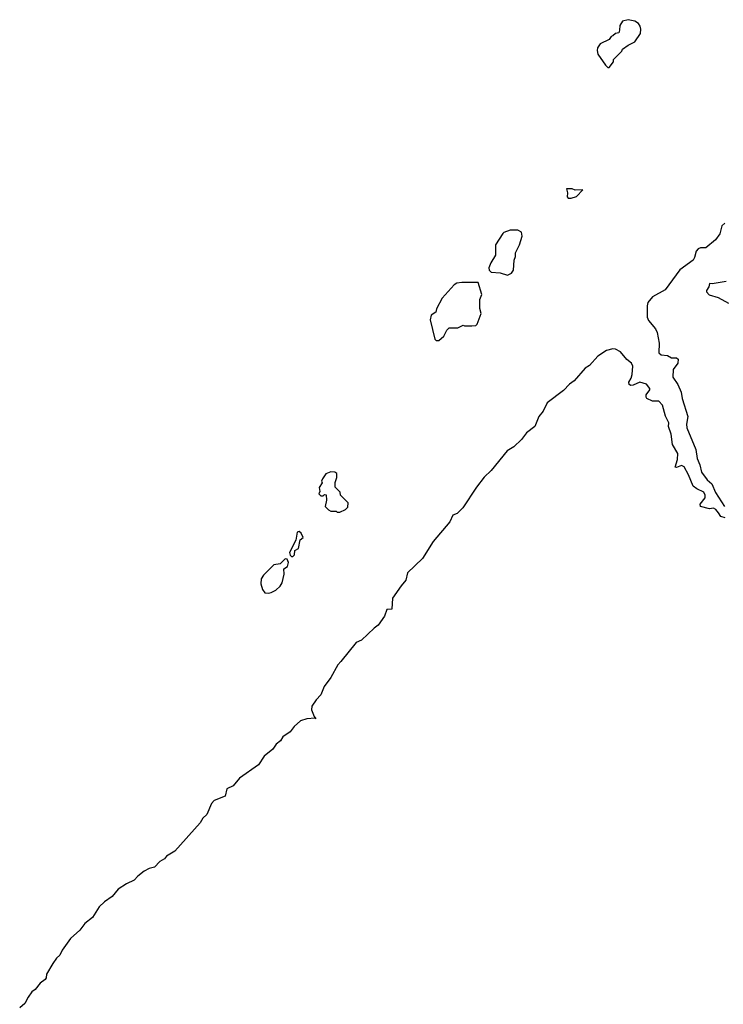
# Model space of a CAD drawing. Extents: x 2673234 to 2760940, y 830506 to 955455.
# Tile 46 of 62: x 2683975 to 2689513, y 921488 to 929238. Entities that reach past the tile are written whole.
import ezdxf

# ---------------------------------------------------------------- set-up
doc = ezdxf.new("R2010")
doc.units = 0

msp = doc.modelspace()

# ---------------------------------------------------------------- linework, layer by layer
at = {"layer": '0CON10XD'}
for points in [[(2688615, 928860), (2688650, 928905), (2688650, 928925), (2688715, 928990), (2688720, 929005), (2688765, 929037.5), (2688815.9, 929064.1), (2688860.7, 929129.3), (2688863.6, 929163.6), (2688857.7, 929187.7), (2688845, 929207.5), (2688816.1, 929226.1), (2688765, 929237.5), (2688720, 929225), (2688698.3, 929191.7), (2688697.5, 929155), (2688690, 929135), (2688665, 929130), (2688645, 929110), (2688630, 929105), (2688615, 929082.5), (2688545, 929047.5), (2688523.9, 929016.1), (2688520, 928995), (2688526.7, 928965), (2688585, 928880), (2688605, 928860), (2688615, 928860)], [(2688315, 927832.5), (2688357.5, 927845), (2688408.3, 927898.3), (2688347, 927897), (2688323.6, 927906.4), (2688280, 927905), (2688287.5, 927875), (2688283, 927843), (2688293, 927833), (2688315, 927832.5)], [(2689525, 927635.4), (2689501.5, 927615), (2689486.6, 927553.4), (2689451.9, 927505), (2689375, 927442.5), (2689335, 927440.8), (2689315, 927433.8), (2689300.8, 927415), (2689287.5, 927365), (2689276, 927345), (2689172.4, 927267.6), (2689055, 927112.5), (2688956.2, 927055), (2688919.5, 927010.5), (2688912.7, 926985), (2688913.6, 926895), (2688925, 926869.2), (2688980, 926805), (2688992.5, 926775), (2689007.7, 926692.3), (2689005.7, 926615.7), (2689025, 926600), (2689075, 926595.6), (2689106.2, 926575), (2689145.4, 926575.4), (2689158.6, 926565), (2689156.1, 926533.9), (2689117.5, 926485), (2689116.2, 926425), (2689155, 926366.7), (2689181.2, 926305), (2689188.8, 926255), (2689234.3, 926115), (2689224.3, 926055), (2689227.1, 926025), (2689296.5, 925855), (2689308.2, 925785), (2689328.9, 925735), (2689341.4, 925675), (2689386.1, 925616.1), (2689423.3, 925585), (2689451.2, 925515), (2689524, 925405)], [(2687815, 927227.5), (2687825, 927232.5), (2687846.4, 927243.6), (2687862.5, 927265), (2687867.5, 927345), (2687877.5, 927375), (2687878.3, 927401.7), (2687910, 927465), (2687930, 927535), (2687926.1, 927566.1), (2687895, 927580), (2687835, 927581.2), (2687785, 927563.3), (2687776.7, 927555), (2687721.2, 927465), (2687720, 927385), (2687683.8, 927325), (2687667.5, 927285), (2687670, 927265), (2687685, 927250), (2687756.4, 927246.4), (2687815, 927227.5)], [(2687275, 926712.5), (2687313, 926747), (2687337.5, 926795), (2687355, 926812.5), (2687425, 926812.5), (2687465, 926832.5), (2687475, 926827.5), (2687535, 926827.5), (2687565, 926830), (2687575, 926840), (2687606.7, 926925), (2687597.5, 926965), (2687596.7, 927035), (2687612.5, 927075), (2687585, 927170), (2687455, 927170), (2687415, 927164.2), (2687395, 927150), (2687300, 927045), (2687255, 926962.5), (2687251.2, 926935), (2687215, 926912.5), (2687205.8, 926875.8), (2687243, 926723), (2687253, 926713), (2687275, 926712.5)], [(2689535, 927176.7), (2689425, 927157.5), (2689405, 927160), (2689400, 927135), (2689380, 927105), (2689380, 927095), (2689403, 927073), (2689471.7, 927051.7), (2689555, 927007.5)], [(2689527.5, 925317.5), (2689495, 925326.7), (2689475.8, 925355.8), (2689455, 925382.5), (2689435, 925392.5), (2689405, 925388.8), (2689333.3, 925405), (2689332, 925425), (2689370, 925475), (2689370, 925495), (2689359.2, 925519.2), (2689305, 925544.3), (2689277.1, 925565), (2689240.6, 925655), (2689205, 925718.6), (2689185, 925728.5), (2689145, 925713.1), (2689133.8, 925715), (2689153.9, 925776.1), (2689155, 925822.5), (2689112.7, 925895), (2689102.2, 925975), (2689081.9, 926035), (2689084, 926065), (2689057, 926117), (2689033.6, 926203.6), (2689005, 926234.2), (2688955, 926234.4), (2688912, 926255), (2688905.7, 926265.7), (2688905.7, 926285), (2688935.4, 926324.6), (2688935.6, 926334.4), (2688907.7, 926367.7), (2688855, 926385.3), (2688805, 926361.8), (2688785, 926359.7), (2688772.3, 926365), (2688770.8, 926385), (2688788.2, 926415), (2688796, 926445), (2688800.1, 926510.1), (2688790, 926535), (2688755, 926561.8), (2688705, 926624.2), (2688665, 926644.2), (2688644.2, 926645.8), (2688595, 926634), (2688525, 926588), (2688459.2, 926515), (2688425.8, 926494.2), (2688338.6, 926395), (2688301.6, 926368.4), (2688255, 926318.2), (2688127.9, 926222.1), (2688095, 926156.2), (2688060, 926115), (2688030, 926035), (2687965, 925985.8), (2687925.9, 925934.1), (2687865, 925876.2), (2687812, 925845), (2687685, 925690), (2687632.1, 925637.9), (2687571.2, 925558.8), (2687463.8, 925395), (2687419.4, 925350.6), (2687385, 925338), (2687362, 925285), (2687228.3, 925131.7), (2687145, 924996.2), (2687028, 924885), (2687013.8, 924825), (2686977, 924783), (2686910, 924685), (2686905, 924597.5), (2686865, 924594.4), (2686847.7, 924542.3), (2686797.5, 924472.5), (2686765, 924449.3), (2686665, 924354.5), (2686623.3, 924335), (2686504, 924185), (2686479.1, 924160.9), (2686425, 924060), (2686371.7, 923988.3), (2686344.3, 923925), (2686307.5, 923885), (2686274.5, 923835.5), (2686273.1, 923805), (2686292.7, 923752.7), (2686306.2, 923733.8), (2686300, 923740), (2686235, 923735.8), (2686185, 923718.8), (2686135.6, 923674.4), (2686105, 923633.3), (2686045, 923593.3), (2686029.1, 923560.9), (2685993.3, 923536.7), (2685968.1, 923495), (2685900.2, 923439.8), (2685855, 923374), (2685705, 923266.7), (2685655, 923208.8), (2685606.7, 923185), (2685592.5, 923125), (2685505, 923092.5), (2685485, 923067.5), (2685447.3, 922982.7), (2685417.7, 922952.3), (2685394.3, 922915.7), (2685195, 922694), (2685130, 922655), (2685115.9, 922634.1), (2685078.1, 922611.9), (2685035, 922566.7), (2684995, 922556), (2684954.3, 922535.7), (2684905, 922496.2), (2684876.7, 922465), (2684815, 922436.2), (2684750, 922395), (2684702.1, 922337.9), (2684642, 922295), (2684599.4, 922255), (2684549.1, 922170.9), (2684488.1, 922125), (2684447.1, 922072.9), (2684376.2, 922005), (2684310, 921915), (2684289.8, 921875), (2684265, 921852.5), (2684235, 921809.8), (2684187.1, 921725), (2684182.3, 921697.7), (2684175.7, 921684.3), (2684135, 921654.4), (2684095.6, 921604.4), (2684071.4, 921585), (2684041.3, 921545), (2684015.9, 921495), (2683975, 921460.5)], [(2686495, 925362.5), (2686538.3, 925381.7), (2686558.3, 925401.7), (2686560, 925435), (2686500, 925495), (2686498.3, 925518.3), (2686458.3, 925558.3), (2686457.5, 925595), (2686472.5, 925635), (2686470, 925665), (2686456.4, 925676.4), (2686425, 925680), (2686385, 925662.5), (2686357.5, 925625), (2686350, 925605), (2686357, 925593), (2686332.5, 925555), (2686336.7, 925523.3), (2686330, 925505), (2686345, 925490), (2686365, 925490), (2686375, 925500), (2686388.3, 925498.3), (2686390, 925455), (2686380, 925405), (2686405, 925380), (2686425, 925370), (2686465, 925370), (2686475, 925362.5), (2686495, 925362.5)], [(2686125, 925012.5), (2686137.5, 925025), (2686141.2, 925058.8), (2686170, 925075), (2686182.5, 925145), (2686207, 925163), (2686191.2, 925195), (2686175, 925210), (2686160, 925205), (2686149.5, 925140.5), (2686099.2, 925045), (2686105, 925022.5), (2686115, 925012.5), (2686125, 925012.5)], [(2685935, 924724), (2685955, 924728), (2685991.7, 924748.3), (2686025, 924780), (2686040, 924805), (2686055.9, 924874.1), (2686054, 924916), (2686082.5, 924935), (2686091.2, 924965), (2686081.2, 924991.2), (2686065, 924993.8), (2686025.9, 924954.1), (2685975, 924947.5), (2685895, 924866.2), (2685875, 924836.2), (2685872.1, 924797.9), (2685885, 924753.8), (2685905, 924726.2), (2685935, 924724)]]:
    msp.add_lwpolyline(points, dxfattribs=at)

doc.saveas('drawing.dxf')
